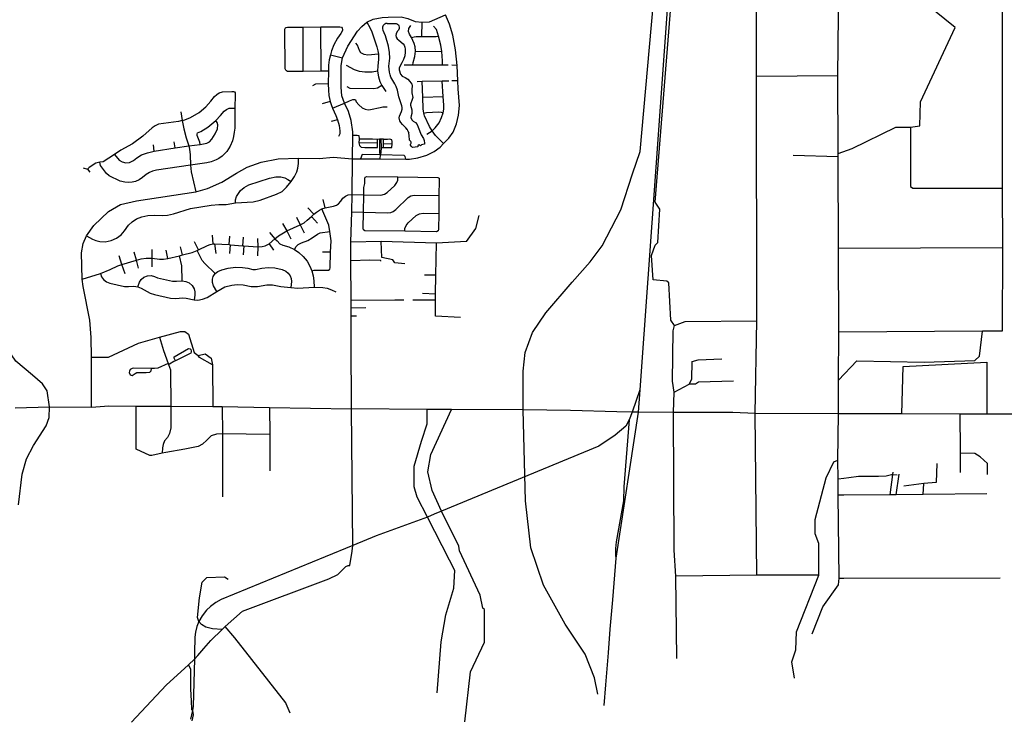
# Model space of a CAD drawing. Header units: millimetres. Extents: x 35 to 72953, y -43 to 70184.
# Tile 15 of 204: x 32234 to 37044, y -42 to 3390. Entities that reach past the tile are written whole.
import ezdxf

# ---------------------------------------------------------------- set-up
doc = ezdxf.new("R2010")
doc.units = ezdxf.units.MM
for name, color, linetype in [('railways', 4, 'Continuous'), ('roads_1', 1, 'Continuous'), ('roads_2', 2, 'Continuous'), ('roads_3', 3, 'Continuous'), ('water', 7, 'Continuous')]:
    doc.layers.add(name, color=color, linetype=linetype)

msp = doc.modelspace()

# ---------------------------------------------------------------- linework, layer by layer
at = {"layer": 'railways'}
for points in [[(35440.28, 4054.17), (35263.13, 1582.2), (35226.51, 1473.45), (35210.74, 1435.54), (35194.69, 1404.16), (35143.21, 1360.69), (35063, 1307.46), (34293.96, 989.06), (34258.24, 974.31), (34225.55, 960.78), (33975.25, 868.44), (33860.56, 822.35), (33726.43, 766.48), (33217.61, 557.69), (33192.08, 543.15), (33166.42, 524.13), (33146.06, 505.05), (33124.86, 477.46), (33108.8, 450.04), (33099.08, 426.24), (33092.71, 398.8), (33089.53, 373.75), (33087.92, 297.86), (33087.17, 265.66), (33081.79, 36.66), (33078.57, 15), (33067.5, -27.31)], [(35263.13, 1582.2), (35254.48, 1473.24), (35146.34, 759.33)], [(35210.74, 1435.54), (35185.08, 1107.66), (35183.31, 1039.05), (35147.31, 839.56), (35143.65, 806.27), (35144.56, 774.48), (35146.34, 759.33)], [(35146.34, 759.33), (35129.84, 555.91), (35117.43, 413), (35108.25, 297.13), (35095.44, 141.5), (35087.03, 40.93)]]:
    msp.add_lwpolyline(points, dxfattribs=at)
at = {"layer": 'roads_1'}
msp.add_lwpolyline([(32228.07, 1020.05), (32245.79, 1169.92), (32266.87, 1244.19), (32301.74, 1309.58), (32363.37, 1406.44), (32377.15, 1446.81), (32379.58, 1498.47), (32367.4, 1577.57), (32345.5, 1610.65), (32296.01, 1653.43), (32215.71, 1722.83), (32175.96, 1779.33), (32155.67, 1848.74), (32125.65, 2006.13)], dxfattribs=at)
at = {"layer": 'roads_2'}
for points in [[(35057.57, 95.81), (35041.38, 175.34), (34995.94, 290.32), (34898.22, 436.75), (34792.23, 628.36), (34730.26, 810.4), (34705.42, 1040.36), (34692.84, 1483.55), (34692.81, 1672.73), (34702.41, 1764.44), (34739.51, 1861.63), (34804.12, 1957.47), (34931.97, 2108.07), (35019.95, 2208.02), (35079.05, 2284.69), (35171.13, 2461.27), (35227.44, 2636.48), (35264.78, 2745.6), (35411.13, 4385.24), (35446.49, 4756.13), (35550.85, 5959.9), (35560.42, 6075.88)], [(33859.32, 2709.84), (33898.41, 2709.86), (33995.11, 2709.93), (34119.41, 2709.21), (34137.31, 2709.1), (34178.71, 2714.57), (34222.3, 2727.87), (34258.23, 2746.21), (34287.36, 2767.57), (34304.66, 2785.68), (34329.41, 2810.98), (34351.46, 2840.06), (34367.94, 2882.06), (34377.63, 2923.42), (34382, 2971.39), (34375.66, 3051.76), (34373.62, 3091.38), (34370.3, 3166.78), (34362.62, 3243.03), (34350.43, 3314.03), (34333.01, 3367.95), (34314.66, 3413.47)], [(32584.97, 1497.34), (32584.01, 1742.29), (32583.64, 1837.04), (32576.36, 1923.07), (32543.81, 2086.17), (32539.09, 2122.28), (32535.65, 2250.98), (32543.77, 2296.55), (32560.03, 2333.6), (32595.54, 2384.28), (32667.42, 2453.71), (32726.89, 2487.78), (32803.91, 2505.25), (33093.6, 2549.6), (33151.36, 2566.22), (33221.11, 2596.05), (33292.98, 2640.34), (33345.62, 2669.32), (33413.22, 2694.45), (33496.65, 2710.65), (33595.5, 2712.81), (33699.05, 2711.56), (33765.37, 2717.96), (33859.32, 2709.84)]]:
    msp.add_lwpolyline(points, dxfattribs=at)
at = {"layer": 'roads_3'}
for points in [[(36104.37, 390.26), (36157.71, 522.3), (36233.82, 629.08), (36236.36, 662.11), (36232.56, 1067.24), (36231.76, 1147.71), (36230.96, 1238.6), (36233.3, 1464.61), (36234.26, 1629.76), (36235.65, 1863.42), (36232.89, 2272.42), (36232.66, 2720.89), (36232.65, 2737.18), (36229.81, 3115.71), (36237.16, 3710.05), (36246.87, 4487.39), (36241.65, 4723.59), (36228.89, 4736.33), (36231.69, 5538.72), (36233.25, 5990.96)], [(35444.09, 270.47), (35438.82, 671.71), (35431.11, 798.73), (35428.17, 1471.76), (35430.68, 1570.86), (35423, 1624.17), (35425.44, 1870.57), (35432.99, 1895.96), (35415.22, 1922), (35404.65, 2105.44), (35394.44, 2113.19), (35328.39, 2118.82), (35320.49, 2237.64), (35338.14, 2289.18), (35350.8, 2302.05), (35360.65, 2464.88), (35337.68, 2498.56), (35517.73, 4732.44), (35520.18, 4738.43)], [(35834.98, 677.1), (35826.96, 1466.96), (35834.3, 1919.08), (35833.64, 3112.96), (35832.7, 4715.74)], [(36232.65, 2737.18), (36301.14, 2760.16), (36514.44, 2864.36), (36585.58, 2864.39), (36631.31, 2872.07), (36633.8, 2988.9), (36803.76, 3352.22), (36702.15, 3433.52), (36701.89, 3885.65), (36823.58, 4208.27), (36828.42, 4673.14), (36820.75, 4708.72), (36792.78, 4716.24), (36241.65, 4723.59)], [(37031.61, 4703.74), (37032.44, 3123.13), (37032.77, 2567.48), (37035.5, 2275.41), (37033.18, 1868.96), (36936.23, 1868.23), (36235.65, 1863.42)], [(33859.32, 2709.84), (33861.27, 2826.58), (33861.52, 2841.75), (33853.39, 2897.56), (33840.01, 2941.47), (33819.94, 2982.06), (33807.9, 3017.31), (33803.88, 3060.56), (33803.85, 3166.35), (33810.53, 3203.62), (33836.58, 3260.18), (33884.17, 3333.11), (33905.62, 3357.02), (33930.28, 3377.96), (33960.9, 3393.28), (34004.35, 3401.27), (34034.31, 3401.92), (34097.28, 3403.29), (34130.04, 3395.99), (34165.48, 3381.36), (34200.24, 3377.38), (34236.34, 3378.72), (34314.66, 3413.47)], [(33930.28, 3377.96), (33943.6, 3351.7), (33953.5, 3329.87), (33978.66, 3257.22), (33983.75, 3237.81), (33986.16, 3221.04), (33986.44, 3195.75), (33983.23, 3164.87), (33981.9, 3138.52), (33986.19, 3110.32), (33993.15, 3088.76), (34003.32, 3067.74), (34022.85, 3039)], [(34197.52, 3308.1), (34200.24, 3377.38)], [(33533.42, 3144.16), (33531.5, 3149.48), (33529.74, 3343.44), (33532.73, 3349.61), (33536.15, 3351.96)], [(33536.15, 3351.96), (33541.93, 3353.45), (33618, 3353.85), (33705.75, 3354.31)], [(33618.9, 3137.35), (33618, 3353.85)], [(33705.75, 3354.31), (33798.23, 3354.79), (33806.58, 3352.67), (33809.79, 3348.2)], [(33706.65, 3138.45), (33705.75, 3354.31)], [(33809.79, 3348.2), (33811.07, 3342.24), (33810.23, 3336.7), (33802.31, 3322.86), (33786.91, 3300.5), (33768.95, 3266.85), (33756.97, 3237.9), (33751.41, 3217.88), (33746.07, 3194.46), (33742.44, 3168.26), (33741.6, 3138.88), (33741.4, 3076.71), (33741.83, 3046.05), (33744.41, 3020.29), (33750.63, 2990.05), (33755.12, 2975.15), (33761.97, 2958.33), (33778.89, 2922.35), (33785.95, 2901.28), (33794.73, 2872.75), (33797.95, 2846.56), (33797.52, 2833.15), (33791.11, 2819.51)], [(34155.04, 3168.29), (34155.87, 3180.63), (34163.66, 3209.38), (34167.08, 3236.73), (34165.02, 3256.94), (34161.04, 3273.84), (34155.15, 3288.96), (34148.3, 3302.18), (34137.75, 3320.02), (34133.64, 3332.83), (34134.59, 3346.59), (34144.03, 3361.04)], [(34299.67, 3167.48), (34299.93, 3188.72), (34295.25, 3235.35), (34290.32, 3264.76), (34280.31, 3309.03), (34270.17, 3342.68), (34255.78, 3358.09)], [(33986.16, 3221.04), (33934.28, 3215.97), (33916.36, 3219.42), (33900.58, 3228.73), (33893.35, 3239.38), (33884.79, 3265.19), (33876.23, 3276.09)], [(34148.3, 3302.18), (34160.57, 3306.58), (34171.18, 3308.46), (34197.52, 3308.1), (34269.08, 3307.12), (34280.31, 3309.03)], [(34167.08, 3236.73), (34295.25, 3235.35)], [(33751.41, 3217.88), (33810.53, 3203.62)], [(33741.6, 3138.88), (33706.65, 3138.45), (33618.9, 3137.35), (33549.89, 3136.49), (33542.41, 3137.34), (33536.85, 3139.89), (33533.42, 3144.16)], [(33981.9, 3138.52), (33955.7, 3133.73), (33920.39, 3133.72), (33894.46, 3137.43), (33868.77, 3145.15), (33830.26, 3166.17)], [(34327.45, 3167.21), (34299.67, 3167.48), (34155.04, 3168.29), (34111.39, 3167.43)], [(34370.3, 3166.78), (34344.75, 3167.03)], [(34330.54, 3090.45), (34297.74, 3089.74), (34200.64, 3087.62), (34174.81, 3087.06)], [(34304.66, 2785.68), (34265.78, 2823.54), (34248.54, 2846.94), (34235.47, 2867.71), (34211.43, 2920.73), (34207.52, 2933.4), (34204.45, 2953.74), (34202.79, 3012.02), (34200.64, 3087.62)], [(34222.94, 2830.51), (34248.54, 2846.94), (34264.12, 2862.47), (34283.1, 2886.43), (34295.12, 2911.45), (34302.6, 2935.4), (34305.54, 2952.44), (34306.07, 2972.14), (34303.03, 3015.09), (34297.74, 3089.74)], [(34373.62, 3091.38), (34345.25, 3090.76)], [(36229.81, 3115.71), (35833.64, 3112.96)], [(33027.04, 2897.31), (33040.79, 2900.5), (33068.83, 2912.07), (33110.23, 2935.84), (33143.09, 2964.19), (33168.05, 2992.76), (33185.36, 3015.22), (33196.31, 3025.25), (33209.01, 3032.88), (33224.57, 3037.69), (33270.36, 3039.87), (33278.72, 3039.31), (33282.98, 3037.18)], [(33282.98, 3037.18), (33286.13, 3033.33), (33287.23, 3023.52), (33285.05, 2957.9), (33284.43, 2860.47), (33281.97, 2840.58), (33278.96, 2820.14), (33272.66, 2798.88), (33261.72, 2771.63), (33245.02, 2746.82), (33223.38, 2723.93), (33206.95, 2712.75), (33192.99, 2705.11), (33169.71, 2695.57), (33147.54, 2690.11), (33068.17, 2679.49)], [(33741.4, 3076.71), (33678.66, 3075.76), (33664.04, 3066.19)], [(34003.32, 3067.74), (33981.92, 3055.49), (33963.75, 3051.5), (33849.01, 3053.59), (33833.76, 3062.63)], [(33750.63, 2990.05), (33711.7, 2978.87)], [(33761.97, 2958.33), (33819.94, 2982.06)], [(33819.94, 2982.06), (33845.46, 2993.91), (33860.88, 3000.04), (33868.68, 3000.3), (33873.48, 2997.99), (33877.86, 2988.59), (33890.05, 2974.02), (33907.31, 2959.03), (33921.01, 2952.36), (33936.48, 2949.77), (33947.99, 2951.28), (33994.4, 2961.65), (34007.68, 2963.83), (34029.45, 2965.06)], [(34202.79, 3012.02), (34303.03, 3015.09)], [(33020.53, 2939.89), (33027.04, 2897.31), (33034.92, 2856.09), (33046.91, 2813.5), (33060.96, 2773.31), (33063.7, 2757.98), (33066.1, 2729.37), (33068.17, 2679.49), (33069.53, 2662.6), (33071.94, 2647.26), (33093.6, 2549.6)], [(33115.76, 2780.59), (33113.43, 2791.06), (33100.63, 2824.02), (33100.1, 2830.47), (33102.73, 2837.46), (33109.92, 2841.12), (33118.68, 2843.39), (33153.03, 2865.37), (33191.76, 2897.03), (33215.41, 2922.42), (33232.23, 2942.65), (33244.15, 2951.56), (33257.47, 2957.49), (33285.05, 2957.9)], [(34207.52, 2933.4), (34220.77, 2936.71), (34279.87, 2939.39), (34292.98, 2937.53), (34302.6, 2935.4)], [(33027.04, 2897.31), (33010.02, 2892.57), (32911.71, 2878.93), (32896.1, 2872.11), (32881.32, 2860.94), (32835.58, 2820.59), (32784.65, 2784.34), (32727.97, 2753.26), (32697.03, 2731.99), (32642.26, 2696.28), (32625.28, 2693.83), (32605.57, 2689.47), (32572.71, 2668.75), (32565.04, 2660.57)], [(33060.96, 2773.31), (33115.76, 2780.59), (33148.19, 2786.69), (33160.45, 2793.24), (33172.06, 2805.67), (33188.7, 2832.06), (33199.87, 2857.35), (33201.18, 2876.1), (33198.99, 2887.87), (33191.76, 2897.03)], [(33785.95, 2901.28), (33756.02, 2892.38)], [(36585.58, 2864.39), (36585.74, 2574.87), (36595.95, 2567.23), (37032.77, 2567.48)], [(32992.64, 2763.34), (32988.91, 2793.86)], [(33861.27, 2826.58), (33882.63, 2826.61), (33890.49, 2824.08), (33892.05, 2806.66)], [(34000.78, 2766.09), (34010.41, 2766.05), (34051.44, 2765.87), (34052.74, 2783.25), (34053.49, 2794.6), (34051.21, 2802.67), (34042.3, 2806.98), (34030.64, 2804.96), (34015.69, 2805.46), (34010.4, 2805.93), (34004.57, 2806.44), (34000.19, 2806.24), (33991.62, 2806.71), (33981.72, 2804.94), (33957.9, 2805.69), (33934.84, 2805.68), (33892.05, 2806.66), (33891.26, 2788.03), (33894.05, 2775.67), (33901.15, 2767.6), (33919.14, 2765.33), (33949.04, 2765.59), (33981.23, 2765.85), (33982.02, 2786.26), (33981.72, 2804.94)], [(33991.62, 2806.71), (33991.87, 2772.67), (33991.63, 2754.5), (33991.88, 2741.14), (33996.19, 2729.54)], [(34000.78, 2766.09), (34000.19, 2806.24)], [(34010.41, 2766.05), (34010.41, 2785), (34010.4, 2805.93)], [(32697.03, 2731.99), (32719.88, 2703.32), (32734.79, 2695.27), (32752.1, 2691.12), (32770.49, 2692.21), (32789.99, 2701.82), (32805.99, 2715.55), (32828.77, 2729.29), (32857.47, 2740.41), (32891.42, 2748.49), (32992.64, 2763.34), (33060.96, 2773.31)], [(32891.42, 2748.49), (32886.82, 2779.01)], [(33982.02, 2786.26), (33891.26, 2788.03)], [(33996.19, 2729.54), (33999.27, 2740.62), (34000.78, 2766.09)], [(34010.41, 2785), (34052.74, 2783.25)], [(32560.03, 2333.6), (32589.09, 2317.78), (32606.07, 2311.51), (32625.24, 2306.62), (32650.98, 2305.26), (32680.28, 2310.7), (32706.85, 2322.43), (32729.03, 2339.87), (32745.45, 2358.69), (32764.9, 2386.49), (32782.97, 2402.84), (32805.15, 2417.3), (32830.07, 2427.38), (32860.2, 2434.2), (32890.87, 2435.03), (32931.12, 2432.85), (32956.6, 2435.58), (32984.8, 2441.86), (33068.87, 2466.95), (33169.93, 2484.68), (33206.63, 2487.96), (33242.78, 2487.15), (33288.51, 2495.06), (33375.05, 2499.72), (33408.19, 2507.9), (33488.14, 2537.09), (33515.26, 2551.53), (33537.43, 2572.26), (33560.16, 2599.78), (33576.86, 2623.23), (33587.25, 2646.67), (33592.46, 2664.11), (33595.74, 2686.74), (33595.5, 2712.81)], [(33068.17, 2679.49), (32901.88, 2655.73), (32882.72, 2650.55), (32868.2, 2644.27), (32851.77, 2634.46), (32833.7, 2618.37), (32817.82, 2608.02), (32799.74, 2600.38), (32782.77, 2596.29), (32764.7, 2595.19), (32747.72, 2596.55), (32724.44, 2600.64), (32671.3, 2627.89), (32657.61, 2639.32), (32628.03, 2677.2), (32625.28, 2693.83)], [(33854.47, 1489.13), (33852.58, 1819.72), (33853.13, 1879.42), (33852.39, 1943.73), (33852.3, 1982.21), (33852.67, 2018.01), (33851.3, 2212.62), (33851.69, 2303.71), (33855.81, 2450.82), (33858.21, 2536.15), (33859.32, 2709.84)], [(34119.41, 2709.21), (34117.63, 2722.49), (34111.26, 2727.05), (33996.19, 2729.54), (33906.22, 2731.53), (33898.41, 2709.86)], [(33995.11, 2709.93), (33996.19, 2729.54)], [(36232.66, 2720.89), (36011.56, 2726.1)], [(32543.95, 2666.84), (32565.04, 2660.57), (32576.82, 2645.04)], [(33288.51, 2495.06), (33287.96, 2510.33), (33292.89, 2525.87), (33312.6, 2555.03), (33329.85, 2570.3), (33352.84, 2582.84), (33454.99, 2615.56), (33485.38, 2621.85), (33508.94, 2621.85), (33529.48, 2617.49), (33544.27, 2609.59), (33560.16, 2599.78)], [(33858.21, 2536.15), (33914.42, 2535.22), (33998.51, 2533.61), (34015.55, 2537.94), (34028.26, 2545.59), (34066.03, 2579.87), (34076.72, 2594.52), (34080.4, 2606.82), (34080.73, 2621.7)], [(33913.82, 2363.05), (33911.41, 2369.97), (33912.75, 2449.34), (33914.42, 2535.22), (33915.09, 2570.13), (33919.1, 2589.03), (33919.36, 2612.72), (33921.77, 2620.17)], [(33921.77, 2620.17), (33929.25, 2623.63), (34080.73, 2621.7), (34275.87, 2619.21), (34282.83, 2615.22)], [(34282.83, 2615.22), (34283.63, 2605.63), (34281.37, 2530.81), (34280.91, 2442.96), (34280.5, 2365.03), (34278.1, 2357.83)], [(32539.09, 2122.28), (32628.21, 2150.91), (32676.13, 2170.33), (32714.13, 2188.4), (32733.3, 2194.87), (32804.15, 2214.74), (32828.12, 2221.46), (32851.57, 2225.36), (32881.04, 2225.05), (32917.47, 2220.45), (32936.3, 2219.77), (32956.85, 2223.52), (33014.29, 2237.25), (33028.61, 2240.68), (33076.66, 2252.16), (33101.65, 2262.39), (33107.88, 2265.44), (33150.6, 2286.25), (33164.97, 2291.71), (33179.01, 2294.44), (33185.81, 2295.16), (33256.45, 2291.1), (33262.06, 2290.54), (33324.42, 2285.73), (33328.73, 2285.49), (33396.67, 2280.11), (33417.98, 2281.5), (33433.13, 2285.56), (33452.76, 2295.33), (33480.93, 2319.33), (33498.31, 2333.44), (33538.28, 2358), (33604.31, 2387.89), (33623.94, 2397.79), (33637.96, 2409.94), (33659.41, 2428.5), (33670.49, 2439.53), (33683.24, 2450), (33697.96, 2459.64), (33710.16, 2465.64), (33725.72, 2470.94), (33767.36, 2479.88), (33780.96, 2484.49), (33791.33, 2490.78), (33802.83, 2503.34), (33812.22, 2517.99), (33824.7, 2528.46), (33838.72, 2534.46), (33858.21, 2536.15)], [(33725.72, 2470.94), (33717.03, 2512.17)], [(33855.81, 2450.82), (33912.75, 2449.34), (34029.82, 2446.31), (34046.12, 2448.81), (34058.23, 2452.56), (34071.61, 2462.13), (34130.93, 2520.78), (34144.71, 2529.52), (34161.01, 2533.27), (34281.37, 2530.81)], [(33670.49, 2439.53), (33641.68, 2470.82)], [(33661.51, 2164.02), (33671.83, 2166.24), (33733.71, 2166.08), (33742.48, 2166.96), (33748.61, 2170.63), (33750.53, 2178.12), (33752.97, 2254.88), (33755.58, 2310.53), (33748.56, 2356.05), (33743.3, 2385.52), (33710.16, 2465.64)], [(33586.47, 2425.8), (33604.31, 2387.89)], [(33659.41, 2428.5), (33688.49, 2396.7)], [(34115.78, 2356.43), (34115.79, 2369.99), (34121.4, 2384.63), (34131.56, 2397.68), (34170.59, 2433.89), (34187.71, 2442.14), (34205.36, 2444.54), (34280.91, 2442.96)], [(34416.66, 2306.9), (34462.37, 2370.43), (34478.79, 2433.5)], [(33518.39, 2395.21), (33538.28, 2358)], [(33538.28, 2358), (33558.78, 2319.32)], [(33604.31, 2387.89), (33624, 2349.41)], [(34278.1, 2357.83), (34269.81, 2354.37), (34115.78, 2356.43), (33919.17, 2359.05), (33913.82, 2363.05)], [(33179.01, 2294.44), (33175.69, 2337.84)], [(33256.45, 2291.1), (33260.01, 2332.98)], [(33324.42, 2285.73), (33327.49, 2328.11)], [(33396.37, 2321.86), (33396.67, 2280.11)], [(33454.21, 2350.4), (33480.93, 2319.33)], [(33480.93, 2319.33), (33491.68, 2308.98), (33505.05, 2295.9), (33519.51, 2288.5), (33548.44, 2280.21), (33576.04, 2267.79), (33597.08, 2252.32), (33618.34, 2233.36), (33638.06, 2210.03), (33651.22, 2186.27), (33661.51, 2164.02), (33667.88, 2138.08), (33670.95, 2115.19), (33671.88, 2082.84)], [(33576.04, 2267.79), (33584.67, 2282.15), (33594.62, 2292.06), (33610.32, 2299.88), (33641.03, 2312.03), (33662.9, 2323.76), (33687.86, 2341.77), (33701.18, 2348.19), (33748.56, 2356.05)], [(32881.04, 2225.05), (32880.9, 2267.14)], [(32956.85, 2223.52), (32949.95, 2263.67)], [(33028.61, 2240.68), (33019.01, 2281.29)], [(33107.88, 2265.44), (33088.59, 2305.38)], [(33189.42, 2150.78), (33138.29, 2198.37), (33125.85, 2214.42), (33101.65, 2262.39)], [(33185.81, 2295.16), (33191.49, 2248.36)], [(33262.06, 2290.54), (33258.62, 2247.68)], [(33328.73, 2285.49), (33325.58, 2241.42)], [(33396.67, 2280.11), (33395.36, 2236.35)], [(33452.76, 2295.33), (33474.43, 2264.64)], [(34416.66, 2306.9), (34269.35, 2299.21), (34000.14, 2306.66), (33851.69, 2303.71)], [(34114.51, 2197.52), (34066.22, 2202.6), (34056.11, 2217.78), (34002.72, 2227.96), (34000.14, 2306.66)], [(34264.55, 1941.07), (34264.43, 2019.77), (34264.89, 2048.92), (34266.57, 2142.47), (34269.35, 2299.21)], [(37035.5, 2275.41), (36232.89, 2272.42)], [(32749.28, 2148.68), (32733.3, 2194.87), (32719.64, 2236.41)], [(32804.15, 2214.74), (32793.61, 2253.69)], [(32814.65, 2175.55), (32804.15, 2214.74)], [(32880.38, 2183.41), (32881.04, 2225.05)], [(33027.44, 2114.06), (33025.9, 2187.2), (33014.29, 2237.25)], [(33752.97, 2254.88), (33712.65, 2254.52)], [(33997.24, 2210.34), (33997.24, 2213.22), (33944.33, 2215.2), (33851.3, 2212.62)], [(33196.35, 2062.84), (33180.45, 2089.45), (33174.99, 2106.88), (33174.98, 2122.65), (33179.33, 2135.08), (33189.42, 2150.78), (33201.9, 2159.92), (33221.25, 2168.3), (33252.65, 2176.4), (33288.68, 2180.45), (33321.92, 2179.76), (33348.42, 2175.59), (33372.96, 2170.43), (33386, 2170.01), (33416.99, 2176.58), (33446.86, 2179.51), (33480.1, 2177.7), (33516, 2170.18), (33533.66, 2162.23), (33546, 2152.6), (33554.7, 2139.49), (33559.61, 2126.51), (33561.44, 2111.03), (33558.3, 2081.76)], [(32628.21, 2150.91), (32633.74, 2133.87), (32643.69, 2120.47), (32657.88, 2108.96), (32674.71, 2102.69), (32746.58, 2087.35), (32766.21, 2086.83), (32788.13, 2089.09), (32801.27, 2087.53), (32811.09, 2084.92), (32827.74, 2078.29), (32870.86, 2054.4), (32893.13, 2046.9), (32971.3, 2029.83), (32997.24, 2028.6), (33028.62, 2030.88), (33047.02, 2029.31), (33086.28, 2021.13), (33104.52, 2020.43), (33126.77, 2024.45), (33149.91, 2033.34), (33196.35, 2062.84), (33236.14, 2084.65), (33269.44, 2093.56), (33296.26, 2096.52), (33326.05, 2094.43), (33364.62, 2086.25), (33394.94, 2086.26), (33440.51, 2095.51), (33469.26, 2094.82), (33510.1, 2086.29), (33558.3, 2081.76), (33592.13, 2079.32), (33671.88, 2082.84), (33714.3, 2082.15), (33736.56, 2078.14), (33756.9, 2070.64), (33778.47, 2060.54)], [(32811.09, 2084.92), (32818.51, 2107.73), (32827.62, 2120.81), (32841.12, 2131.81), (32857.77, 2138.44), (32875.82, 2139.84), (32893, 2136.35), (32907.37, 2129.73), (32980.46, 2113.17), (32999.92, 2112.3), (33027.44, 2114.06), (33045.49, 2111.61), (33061.44, 2105.16), (33077.05, 2091.03), (33085.47, 2075.16), (33088.98, 2060.86), (33088.8, 2044.81), (33086.28, 2021.13)], [(34266.57, 2142.47), (34211.95, 2142.46)], [(34264.89, 2048.92), (34201.58, 2053.23)], [(33852.3, 1982.21), (33925.3, 1983.76)], [(34109.65, 2019.72), (34076.58, 2019.71), (34065.9, 2019.71), (33852.67, 2018.01)], [(34264.43, 2019.77), (34154.63, 2019.74)], [(33852.39, 1943.73), (33879.94, 1943.72)], [(34386.45, 1936.02), (34264.55, 1941.07)], [(35432.99, 1895.96), (35483.82, 1916.37), (35834.3, 1919.08)], [(32584.01, 1742.29), (32668.39, 1741.87), (32814.27, 1810.7), (32916.83, 1838.63), (33019.98, 1866.71), (33040.3, 1866.71), (33058.06, 1853.97), (33086.05, 1765.08), (33106.37, 1749.9), (33139.44, 1757.56), (33169.88, 1737.28), (33174.99, 1704.25), (33177.68, 1500.96)], [(32916.83, 1838.63), (32936.06, 1774.73), (32959.51, 1710.18), (32961.33, 1705.17), (32970.86, 1678.92), (32972.75, 1501.91), (32972.73, 1395.96), (32965.67, 1368.51), (32955.77, 1349.51), (32940.92, 1333.32), (32934.57, 1315.73), (32931.73, 1298.85), (32930.14, 1271.86)], [(36234.26, 1629.76), (36323.22, 1724.25), (36651.7, 1717.11), (36899.94, 1724.56), (36921.85, 1746.41), (36936.23, 1868.23)], [(32994.9, 1724.31), (32988.5, 1737.06), (32989.12, 1743.56), (33058.68, 1783.29), (33067.07, 1781.58), (33069.7, 1779.11), (33072.35, 1773.25), (33072.04, 1767.22), (33069.56, 1760.57), (32994.9, 1724.31), (32986.17, 1720.07), (32965.99, 1707.7), (32961.33, 1705.17)], [(33174.99, 1704.25), (33111.48, 1739.7), (33106.37, 1749.9)], [(35430.68, 1570.86), (35504.27, 1609.02), (35517.02, 1634.41), (35519.44, 1720.75), (35547.41, 1728.42), (35664.2, 1733.57)], [(32959.51, 1710.18), (32908.54, 1687.29), (32893.01, 1685.44), (32878.13, 1685.7), (32792.07, 1687.27), (32783.69, 1686.65), (32774.37, 1681.7), (32770.03, 1673.98), (32769.4, 1665.94), (32773.75, 1655.43), (32783.07, 1652.03), (32797.67, 1661.31), (32806.67, 1666.26), (32830.9, 1666.87), (32851.09, 1666.58), (32869.72, 1668.12), (32876.55, 1674.31), (32878.13, 1685.7)], [(36542.31, 1463.99), (36549.56, 1695.21), (36958.34, 1717.28), (36958.47, 1491.72), (36958.39, 1463.23)], [(35720.19, 1624.41), (35550.01, 1619.24), (35534.8, 1609.03), (35504.27, 1609.02)], [(32211.69, 1493.6), (32379.58, 1498.47), (32584.97, 1497.34), (32669.65, 1503.31), (32803.02, 1502.69), (32972.75, 1501.91), (33177.68, 1500.96), (33223.67, 1500.15), (33454.89, 1496.11), (33854.47, 1489.13)], [(32803.05, 1292.49), (32803.02, 1502.69)], [(33223.67, 1500.15), (33223.91, 1366.46), (33224.44, 1059.73)], [(33454.89, 1496.11), (33455.23, 1364.4), (33455.69, 1187.08)], [(33845.91, 724.16), (33858.39, 793.7), (33860.56, 822.35), (33854.47, 1489.13)], [(35151.29, 1474.2), (34925.15, 1481.65), (34692.84, 1483.55), (34343.51, 1486.43), (34300.13, 1486.41), (34224.16, 1486.39), (33854.47, 1489.13)], [(34273.17, 102.21), (34293.32, 351.06), (34316.14, 483.19), (34354.19, 612.67), (34359.17, 699.01), (34333.73, 749.77), (34225.55, 960.78), (34176.1, 1057.08), (34160.86, 1107.84), (34160.83, 1209.49), (34196.33, 1331.42), (34224.18, 1415.23), (34224.16, 1486.39)], [(34407.9, -40.06), (34435.7, 203.91), (34504.17, 348.69), (34504.11, 508.75), (34496.45, 516.17), (34483.77, 579.68), (34382.01, 795.56), (34379.45, 818.4), (34293.96, 989.06), (34248.85, 1089.8), (34227.65, 1181.13), (34241.71, 1265.38), (34343.51, 1486.43)], [(42707.51, 1468.42), (41331.22, 1475.25), (41266.49, 1474.74), (40586.86, 1469.65), (39456.49, 1465.73), (39069.96, 1466.61), (38732.07, 1468.23), (38725.17, 1468.26), (38457.71, 1469.76), (37906.97, 1466.82), (37645.59, 1465.43), (37508.66, 1464.56), (37236.6, 1462.73), (37063, 1463.07), (36958.39, 1463.23), (36827.04, 1463.49), (36542.31, 1463.99), (36233.3, 1464.61), (35826.96, 1466.96), (35717.71, 1472), (35428.17, 1471.76), (35254.48, 1473.24), (35226.51, 1473.45), (35151.29, 1474.2)], [(36827.04, 1463.49), (36827.14, 1285.92), (36827.15, 1273.28), (36827.2, 1177.85)], [(33455.23, 1364.4), (33223.91, 1366.46), (33195.45, 1365.04), (33168.59, 1356.59), (33147.38, 1336.18), (33127.58, 1317.18), (33106.38, 1305.21), (33039.92, 1292.53), (32947.29, 1275.63), (32930.14, 1271.86), (32880.13, 1260.84), (32870.23, 1260.84), (32803.05, 1292.49)], [(36961.87, 1169.06), (36961.84, 1222.71), (36925.91, 1255.38), (36898.97, 1270.33), (36827.15, 1273.28)], [(36018.19, 174.3), (36005.4, 252.99), (36025.69, 311.42), (36028.2, 400.31), (36137.31, 677.25), (36137.14, 832.1), (36119.35, 877.86), (36119.31, 948.91), (36172.6, 1152.22), (36210.65, 1230.94), (36230.96, 1238.6)], [(36713.59, 1222.56), (36710.61, 1130.12), (36650.8, 1124.21), (36552.05, 1112.19)], [(36231.76, 1147.71), (36259.07, 1150.49), (36284.68, 1153.17), (36331.17, 1160.06), (36377.67, 1160.09), (36429.74, 1160.12), (36466.69, 1161.47), (36492.67, 1168.24), (36499.48, 1167.91), (36520.08, 1166.93)], [(36486.39, 1069.48), (36499.48, 1167.91), (36501.17, 1180.66)], [(36514.65, 1069.71), (36529.62, 1169.7)], [(36647.9, 1070.9), (36650.8, 1124.21)], [(36958.9, 1073.73), (36647.9, 1070.9), (36514.65, 1069.71), (36486.39, 1069.48), (36259.12, 1067.47), (36232.56, 1067.24)], [(32779.38, -41.94), (32949.82, 139.45), (33057.89, 239.5), (33087.17, 265.66), (33104.36, 283.56), (33133.84, 318.64), (33168.12, 357.44), (33223.72, 411.78), (33237.79, 425.54), (33323.05, 500.32), (33744.77, 659.57), (33788.29, 680.53), (33827.28, 718.52), (33837.74, 724.44), (33845.91, 724.16)], [(36137.31, 677.25), (35834.98, 677.1), (35438.82, 671.71)], [(33223.72, 411.78), (33176.43, 414.83), (33143.53, 423.06), (33121.47, 435.39), (33108.8, 450.04), (33101.8, 469.42), (33112.19, 566.22), (33124.84, 642.49), (33147.71, 665.32), (33233.99, 667.89), (33251.76, 657.7)], [(36236.36, 662.11), (36259.32, 662.46), (37022.55, 664.43)], [(33554.44, 2.7), (33536.28, 47.91), (33534.1, 53.46), (33285, 370.74), (33237.79, 425.54)], [(33057.89, 239.5), (33067.49, 218.12), (33068.76, 120.28), (33071.2, 62.58), (33073.03, 21.33), (33078.57, 15), (33080.84, -6.21), (33075.11, -35.12)]]:
    msp.add_lwpolyline(points, dxfattribs=at)
at = {"layer": 'water'}
msp.add_lwpolyline([(34153.01, 2765.49), (34146.85, 2772.3), (34141.09, 2779.93), (34144.18, 2783.28), (34145.69, 2787.47), (34145.8, 2791.54), (34144.29, 2795.39), (34141.54, 2798.85), (34137.45, 2801.08), (34136.41, 2824.49), (34134.51, 2835.94), (34135.63, 2836.49), (34130.65, 2847.8), (34127.71, 2853.51), (34126.52, 2852.82), (34120.2, 2861.88), (34104.5, 2877.37), (34096.36, 2887.35), (34091.03, 2896.34), (34088.92, 2902), (34088.36, 2910.72), (34089.4, 2918.05), (34093.82, 2929.42), (34099.07, 2941.07), (34102.43, 2953.14), (34103, 2960.88), (34101.17, 2969.88), (34086.71, 3013.11), (34079.44, 3045.96), (34073.28, 3063.8), (34066.84, 3077.3), (34047.52, 3109.31), (34043, 3120.75), (34039.85, 3133.84), (34037.78, 3162.18), (34041.75, 3201.42), (34040.92, 3229.5), (34034.75, 3260.98), (34020.9, 3311.79), (34014.04, 3326.51), (34009.25, 3337.27), (34007.33, 3346.95), (34007.88, 3354.44), (34011.44, 3363.99), (34016.77, 3369.02), (34021.83, 3372.79), (34028.35, 3373.72), (34028.21, 3371.12), (34072.49, 3370.85), (34079.06, 3368.78), (34083.67, 3364.64), (34086.62, 3359.74), (34087.83, 3353.95), (34087.28, 3347.41), (34083.67, 3339.13), (34078.31, 3331.49), (34073.16, 3321.36), (34071.41, 3312.75), (34073.39, 3304.46), (34078.54, 3296.5), (34086.42, 3289.31), (34107.68, 3272.09), (34112.72, 3265.89), (34116.01, 3255.75), (34117.11, 3246.48), (34117.33, 3231.76), (34114.93, 3214.21), (34109.12, 3195.79), (34100.7, 3179.22), (34088.55, 3158.29), (34087.24, 3152.61), (34087.45, 3145.42), (34094.8, 3123.95), (34101.92, 3114.89), (34117.15, 3107.27), (34129.75, 3098.99), (34140.27, 3088.09), (34149.69, 3074.36), (34151.56, 3068.37), (34149.7, 3047.22), (34149.71, 3031.96), (34153.88, 3010.04), (34151.58, 2999.9), (34143.04, 2977.77), (34142.93, 2972.32), (34149.85, 2948.99), (34149.52, 2932.42), (34146.57, 2920.76), (34145.14, 2913.01), (34150.08, 2901.13), (34156.11, 2894.59), (34167.61, 2887.19), (34175.39, 2878.36), (34180.98, 2865.06), (34195.12, 2826.91), (34205.86, 2809.69), (34210.25, 2800.31), (34211.9, 2787.45), (34211.35, 2781.78), (34203.24, 2781.01), (34196.67, 2778.4), (34191.3, 2773.93), (34189.01, 2776.32), (34185.94, 2778.06), (34182.98, 2777.85), (34180.35, 2776.32), (34178.38, 2773.48), (34178.93, 2769.24), (34153.01, 2765.49)], close=True, dxfattribs=at)

doc.saveas('drawing.dxf')
